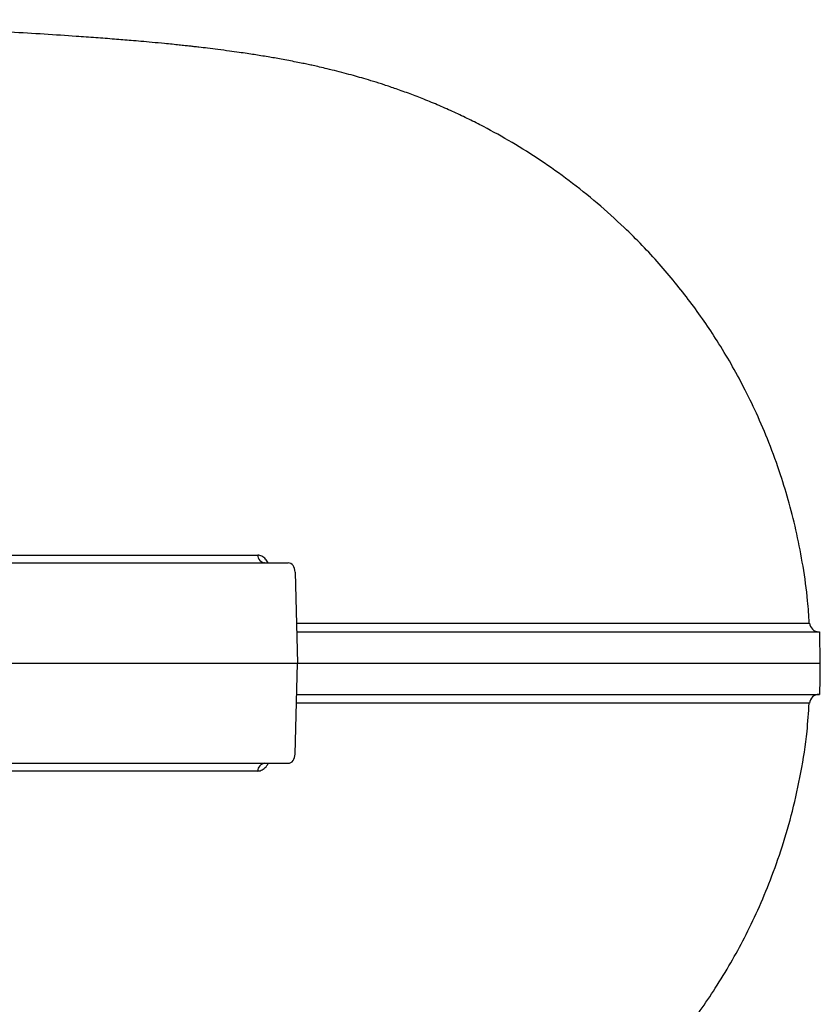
# Model space of a CAD drawing. Header units: millimetres. Extents: x 1339 to 2677, y 253 to 3684.
# Tile 8 of 14: x 2422 to 2677, y 544 to 859. Entities that reach past the tile are written whole.
import ezdxf

# ---------------------------------------------------------------- set-up
doc = ezdxf.new("R2010")
doc.units = ezdxf.units.MM

msp = doc.modelspace()

# ---------------------------------------------------------------- linework, layer by layer
at = {"color": 7, "linetype": 'Continuous', "lineweight": 25}
for p, q in [((2367.28, 685.01), (2507.54, 685.01)), ((2509.74, 682.06), (2510.45, 653.01)), ((2677.41, 653.01), (2677.24, 663.01)), ((2365.15, 653.01), (2510.45, 653.01)), ((2509.74, 623.95), (2510.45, 653.01)), ((2673.96, 640.21), (2673.95, 640.21)), ((2367.28, 621.01), (2507.54, 621.01))]:
    msp.add_line(p, q, dxfattribs=at)
at = {"color": 7, "linetype": 'Continuous', "lineweight": 25, "flags": 128}
msp.add_lwpolyline([(2677.24, 643.01), (2677.33, 648.01), (2677.41, 653.01)], dxfattribs=at)
at = {"color": 7, "linetype": 'Continuous', "lineweight": 25}
for centre, radius, start, end in [((2500.35, 687.57), 2.58, 181.4362, 263.0371), ((2676.98, 666.01), 3, 183.7174, 270), ((2676.98, 640.01), 3, 90, 176.3034), ((2500.35, 618.44), 2.58, 96.9635, 178.5632)]:
    msp.add_arc(centre, radius, start, end, dxfattribs=at)
for centre, major_axis, start_param, end_param in [((2507.58, 682.01), (-0.08, 3), 4.71178, 6.265123), ((2507.58, 624.01), (0.08, 3), 3.159655, 4.712998)]:
    msp.add_ellipse(centre, major_axis=major_axis, ratio=0.719121, start_param=start_param, end_param=end_param, dxfattribs=at)
for points, knots in [([(2673.9, 665.8), (2673.75, 668.18), (2673.36, 674.26), (2672.01, 683.8), (2670.04, 694.2), (2667.61, 703.93), (2664.66, 713.67), (2661.18, 723.28), (2657.2, 732.64), (2653.13, 740.99), (2648.94, 748.68), (2644.71, 755.69), (2640.33, 762.3), (2635.86, 768.52), (2631.08, 774.62), (2625.99, 780.62), (2620.57, 786.5), (2614.03, 793.02), (2606.27, 800.02), (2597.31, 807.19), (2588.18, 813.66), (2579.04, 819.41), (2571.34, 823.69), (2565.19, 826.81), (2560.47, 829.05), (2555.68, 831.17), (2550.97, 833.12), (2546.31, 834.92), (2542.09, 836.43), (2538.22, 837.74), (2534.75, 838.84), (2531.73, 839.75), (2528.91, 840.56), (2526.05, 841.34), (2523.05, 842.12), (2520.14, 842.83), (2517.62, 843.42), (2515.56, 843.89), (2513.81, 844.27), (2512.01, 844.64), (2509.95, 845.06), (2507.65, 845.51), (2505.32, 845.95), (2503.14, 846.33), (2501, 846.7), (2498.85, 847.06), (2496.61, 847.41), (2494.29, 847.77), (2491.68, 848.15), (2488.56, 848.58), (2485.19, 849.03), (2481.94, 849.43), (2479.44, 849.73), (2477.56, 849.94), (2476.08, 850.11), (2474.48, 850.28), (2472.6, 850.48), (2470.41, 850.71), (2467.55, 850.99), (2464.22, 851.31), (2460.66, 851.63), (2456.65, 851.97), (2451.89, 852.36), (2446.12, 852.8), (2438.73, 853.33), (2429.72, 853.93), (2418.83, 854.59), (2407.22, 855.25), (2394.72, 855.91), (2381.96, 856.55), (2369.07, 857.17), (2356.12, 857.77), (2345.88, 858.24), (2339.79, 858.51), (2338.46, 858.57)], [0, 0, 0, 0, 0.01128, 0.028886, 0.045602, 0.061432, 0.076376, 0.093811, 0.109866, 0.124541, 0.137837, 0.151346, 0.163392, 0.175468, 0.18776, 0.200273, 0.21301, 0.225975, 0.244514, 0.2631, 0.281292, 0.299151, 0.316776, 0.325775, 0.335026, 0.344544, 0.354288, 0.363293, 0.373095, 0.381893, 0.390028, 0.397658, 0.404476, 0.412214, 0.420867, 0.429353, 0.436541, 0.442451, 0.447664, 0.453541, 0.460609, 0.468841, 0.477223, 0.485162, 0.492724, 0.501401, 0.509651, 0.518533, 0.529066, 0.541137, 0.556218, 0.569378, 0.58052, 0.58653, 0.592012, 0.598475, 0.606116, 0.614927, 0.624887, 0.640218, 0.653702, 0.665368, 0.685305, 0.707329, 0.729434, 0.763491, 0.797432, 0.831396, 0.865689, 0.900578, 0.930218, 0.960469, 0.991415, 1, 1, 1, 1]), ([(2354.3, 687.51), (2360.89, 687.51), (2374.06, 687.51), (2393.27, 687.51), (2412.05, 687.51), (2428.16, 687.51), (2441.8, 687.51), (2453.09, 687.51), (2464.14, 687.51), (2474.93, 687.51), (2486.2, 687.51), (2493.68, 687.51), (2497.77, 687.51)], [0, 0, 0, 0, 0.124674, 0.249348, 0.37453, 0.499715, 0.580254, 0.660814, 0.741374, 0.822099, 0.902824, 1, 1, 1, 1]), ([(2500.05, 685.01), (2499.99, 685.02), (2499.92, 685.03), (2499.95, 685.01), (2499.95, 685.01)], [0, 0, 0, 0, 0.959389, 1, 1, 1, 1]), ([(2510.14, 665.82), (2513.71, 665.82), (2523.08, 665.82), (2537.27, 665.82), (2552.87, 665.82), (2567.59, 665.82), (2581.45, 665.82), (2594.04, 665.82), (2605.41, 665.82), (2615.67, 665.82), (2625.11, 665.81), (2633.73, 665.81), (2641.61, 665.81), (2648.7, 665.81), (2654.98, 665.81), (2660.38, 665.81), (2664.89, 665.81), (2668.71, 665.81), (2671.68, 665.81), (2673.44, 665.81), (2674.18, 665.81), (2673.97, 665.81), (2673.97, 665.81)], [0, 0, 0, 0, 0.033265, 0.087248, 0.141211, 0.195905, 0.25062, 0.305316, 0.35569, 0.406106, 0.456539, 0.506958, 0.557333, 0.609184, 0.66108, 0.71299, 0.764887, 0.816739, 0.877156, 0.937619, 0.998082, 1, 1, 1, 1]), ([(2510.21, 663.01), (2512.49, 663.01), (2519.83, 663.01), (2531.61, 663.01), (2545.48, 663.01), (2558.66, 663.01), (2572.56, 663.01), (2586.89, 663.01), (2601.31, 663.01), (2614.51, 663.01), (2626.46, 663.01), (2637.18, 663.01), (2646.65, 663.01), (2654.86, 663.01), (2661.81, 663.01), (2667.5, 663.01), (2671.92, 663.01), (2675.03, 663.01), (2676.92, 663.01), (2677.1, 663.01), (2677.19, 663.01)], [0, 0, 0, 0, 0.020863, 0.066972, 0.113107, 0.159243, 0.205354, 0.266826, 0.328326, 0.3898, 0.451262, 0.512751, 0.574214, 0.63567, 0.697152, 0.758608, 0.820063, 0.881542, 0.942997, 1, 1, 1, 1]), ([(2510.45, 653.01), (2512.7, 653.01), (2519.98, 653.01), (2531.7, 653.01), (2545.56, 653.01), (2558.75, 653.01), (2571.28, 653.01), (2583.11, 653.01), (2594.26, 653.01), (2604.75, 653.01), (2614.54, 653.01), (2623.62, 653.01), (2632, 653.01), (2639.7, 653.01), (2646.69, 653.01), (2652.97, 653.01), (2658.54, 653.01), (2663.41, 653.01), (2667.56, 653.01), (2670.99, 653.01), (2673.7, 653.01), (2675.71, 653.01), (2676.93, 653.01), (2677.47, 653.01), (2677.37, 653.01), (2677.35, 653.01)], [0, 0, 0, 0, 0.020477, 0.066502, 0.112527, 0.158755, 0.204984, 0.251006, 0.297029, 0.34324, 0.389452, 0.435472, 0.481493, 0.52769, 0.573887, 0.619906, 0.665925, 0.712114, 0.758302, 0.804321, 0.85034, 0.896526, 0.942712, 0.988731, 1, 1, 1, 1]), ([(2510.21, 643.01), (2512.49, 643.01), (2519.83, 643.01), (2531.61, 643.01), (2545.48, 643.01), (2558.66, 643.01), (2572.56, 643.01), (2586.89, 643.01), (2601.31, 643.01), (2614.51, 643.01), (2626.46, 643.01), (2637.18, 643.01), (2646.65, 643.01), (2654.86, 643.01), (2661.81, 643.01), (2667.5, 643.01), (2671.92, 643.01), (2675.03, 643.01), (2676.92, 643.01), (2677.1, 643.01), (2677.19, 643.01)], [0, 0, 0, 0, 0.020863, 0.066972, 0.113107, 0.159243, 0.205354, 0.266826, 0.328326, 0.3898, 0.451262, 0.512751, 0.574214, 0.63567, 0.697152, 0.758608, 0.820063, 0.881542, 0.942997, 1, 1, 1, 1]), ([(2261.72, 444.1), (2262.5, 444.13), (2266.41, 444.3), (2273.23, 444.59), (2282.11, 444.98), (2290.95, 445.36), (2300.12, 445.76), (2309.88, 446.18), (2320.16, 446.63), (2330.81, 447.1), (2341.69, 447.58), (2352.41, 448.07), (2362.64, 448.54), (2372.08, 448.99), (2380.77, 449.41), (2388.76, 449.8), (2396.18, 450.18), (2403.24, 450.55), (2410.13, 450.93), (2417, 451.32), (2423.81, 451.72), (2430.42, 452.13), (2436.53, 452.53), (2441.96, 452.91), (2445.9, 453.19), (2448.78, 453.41), (2450.87, 453.57), (2453.14, 453.75), (2455.58, 453.95), (2458.12, 454.16), (2460.58, 454.38), (2462.75, 454.57), (2464.59, 454.74), (2466.13, 454.89), (2467.65, 455.03), (2469.43, 455.21), (2471.63, 455.43), (2474.44, 455.72), (2477.51, 456.06), (2480.56, 456.42), (2483.18, 456.73), (2485.46, 457.02), (2487.5, 457.29), (2489.37, 457.54), (2491.16, 457.79), (2493.17, 458.08), (2495.62, 458.44), (2498.5, 458.9), (2501.62, 459.41), (2504.9, 459.99), (2508.45, 460.65), (2511.68, 461.3), (2514.71, 461.94), (2517.5, 462.56), (2520.54, 463.27), (2523.68, 464.05), (2526.63, 464.83), (2529.23, 465.54), (2531.44, 466.18), (2533.78, 466.87), (2536.55, 467.74), (2540.05, 468.88), (2543.91, 470.22), (2548.64, 471.97), (2554.28, 474.23), (2560.91, 477.14), (2568.11, 480.63), (2575.88, 484.8), (2584.05, 489.69), (2592.24, 495.17), (2600.11, 501.01), (2607.49, 507.09), (2614.07, 513.05), (2619.92, 518.85), (2625.1, 524.41), (2629.96, 530.03), (2634.62, 535.87), (2639.29, 542.2), (2644.11, 549.35), (2648.83, 557.11), (2653.36, 565.44), (2657.61, 574.26), (2661.66, 583.95), (2665.39, 594.5), (2668.69, 605.94), (2671.36, 618.26), (2673.19, 629.77), (2673.67, 637.2), (2673.87, 640.21)], [0, 0, 0, 0, 0.003911, 0.019571, 0.034634, 0.049454, 0.065473, 0.082798, 0.101339, 0.120936, 0.141567, 0.162895, 0.183444, 0.203076, 0.221523, 0.239194, 0.256135, 0.272441, 0.28929, 0.306644, 0.324517, 0.342928, 0.360814, 0.376859, 0.391108, 0.396962, 0.403451, 0.410578, 0.418347, 0.426763, 0.435203, 0.442683, 0.44868, 0.453852, 0.458428, 0.464228, 0.471649, 0.480697, 0.492902, 0.503672, 0.51299, 0.520838, 0.527832, 0.53443, 0.540629, 0.546575, 0.555439, 0.565461, 0.575691, 0.585995, 0.596766, 0.608094, 0.615116, 0.622483, 0.630213, 0.638237, 0.645478, 0.651594, 0.656579, 0.660627, 0.666464, 0.673368, 0.681265, 0.689216, 0.699646, 0.710661, 0.722546, 0.735357, 0.749138, 0.763394, 0.777231, 0.790638, 0.803625, 0.814429, 0.82494, 0.835166, 0.845125, 0.855677, 0.867473, 0.880515, 0.892949, 0.906338, 0.920683, 0.935985, 0.952245, 0.969464, 0.987646, 1, 1, 1, 1]), ([(2497.77, 618.51), (2492.51, 618.51), (2481.99, 618.51), (2465.39, 618.51), (2448.17, 618.51), (2432.73, 618.5), (2415.78, 618.5), (2397.17, 618.5), (2375.44, 618.5), (2360.91, 618.5), (2354.3, 618.5)], [0, 0, 0, 0, 0.124767, 0.249533, 0.374904, 0.50028, 0.575168, 0.724966, 0.874985, 1, 1, 1, 1])]:
    msp.add_open_spline(points, degree=3, knots=knots, dxfattribs=at)
at = {"color": 1, "linetype": 'Continuous', "lineweight": 25}
for points, knots in [([(2501.15, 685.01), (2500.88, 685.44), (2500.28, 686.39), (2499.06, 687.31), (2498.2, 687.44), (2497.77, 687.51)], [0, 0, 0, 0, 0.297754, 0.648565, 1, 1, 1, 1]), ([(2673.95, 640.21), (2673.85, 640.21), (2673.64, 640.21), (2671.72, 640.2), (2668.57, 640.2), (2664.06, 640.2), (2658.24, 640.2), (2651.1, 640.2), (2643.17, 640.2), (2634.69, 640.2), (2625.91, 640.2), (2616.25, 640.2), (2605.73, 640.19), (2597.13, 640.19), (2587.82, 640.19), (2577.73, 640.19), (2563.3, 640.19), (2547.87, 640.19), (2531.41, 640.19), (2518.69, 640.19), (2511.38, 640.19), (2510.14, 640.19)], [0, 0, 0, 0, 0.058151, 0.120275, 0.182349, 0.245394, 0.308493, 0.371591, 0.434635, 0.48652, 0.538452, 0.590398, 0.642327, 0.69421, 0.708177, 0.764055, 0.819977, 0.875898, 0.932174, 0.988449, 1, 1, 1, 1]), ([(2497.77, 618.51), (2498.04, 618.53), (2498.74, 618.6), (2499.86, 619.29), (2500.76, 620.18), (2501.08, 620.88), (2501.14, 621.01)], [0, 0, 0, 0, 0.223932, 0.573733, 0.925966, 1, 1, 1, 1])]:
    msp.add_open_spline(points, degree=3, knots=knots, dxfattribs=at)

doc.saveas('drawing.dxf')
